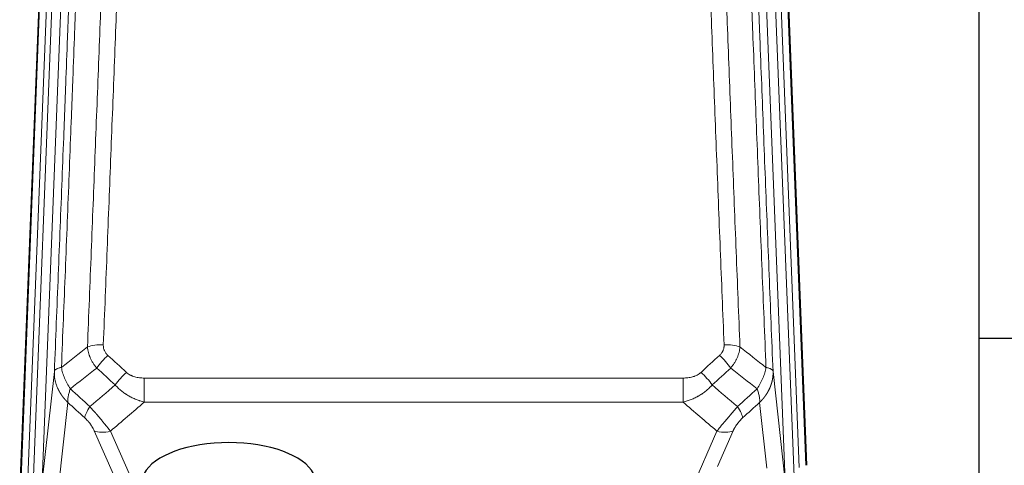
# Model space of a CAD drawing. Header units: inches. Extents: x 0 to 23760, y -13 to 16800.
# Tile 79 of 256: x 5778 to 6204, y 8059 to 8252. Entities that reach past the tile are written whole.
import ezdxf

# ---------------------------------------------------------------- set-up
doc = ezdxf.new("R2010")
doc.units = ezdxf.units.IN
doc.layers.add('1', color=7, linetype='Continuous', true_color=0xffffff)

msp = doc.modelspace()

# ---------------------------------------------------------------- linework, layer by layer
at = {"layer": '1', "color": 110, "linetype": 'Continuous', "lineweight": 13}
for p, q in [((5778.372, 8048.828), (5791.483, 8381.85)), ((5794.477, 8383.07), (5781.366, 8050.048)), ((5783.758, 8050.884), (5796.824, 8382.777)), ((5800.816, 8384.404), (5787.75, 8052.51)), ((6109.277, 8052.51), (6096.211, 8384.404)), ((6113.123, 8054.597), (6100.203, 8382.777)), ((6115.328, 8058.493), (6102.55, 8383.07)), ((6105.544, 8381.85), (6118.239, 8059.386)), ((5787.75, 8052.51), (5792.998, 8099.916)), ((5831.927, 8097.116), (5831.927, 8086.685)), ((5831.927, 8097.116), (6065.1, 8097.116)), ((6065.1, 8097.116), (6065.1, 8086.685)), ((6104.029, 8099.916), (6109.277, 8052.51)), ((5798.812, 8086.565), (5793.588, 8039.365)), ((6065.1, 8086.685), (5831.927, 8086.685)), ((6101.362, 8058.131), (6098.215, 8086.565)), ((5818.551, 8055.383), (5810.239, 8074.315)), ((5817.301, 8074.165), (5825.358, 8055.813)), ((6064.571, 8039.645), (6079.727, 8074.165)), ((6086.788, 8074.315), (6080.013, 8058.884))]:
    msp.add_line(p, q, dxfattribs=at)
at = {"layer": '1', "color": 2, "linetype": 'Continuous', "lineweight": 25}
for p, q in [((5777.992, 8045.39), (5791.109, 8378.592)), ((6105.918, 8378.592), (6118.485, 8059.38)), ((6193.174, 8040.92), (6193.174, 8266.302)), ((6265.103, 8114.254), (6193.138, 8114.254))]:
    msp.add_line(p, q, dxfattribs=at)
at = {"layer": '1', "color": 110, "linetype": 'Continuous', "lineweight": 13}
for centre, major_axis, ratio, start_param, end_param in [((5814.188, 8107.207), (9.992, -0.404), 0.431453, 1.5882535, 2.3480729), ((6082.839, 8107.207), (9.992, 0.404), 0.431453, 0.7935197, 1.5533391), ((5816.16, 8102.614), (-6.729, -7.397), 0.3051216, 4.388767, 5.1358022), ((6080.867, 8102.614), (-6.729, 7.397), 0.3051216, 4.2889758, 5.0360109), ((5824.169, 8095.322), (6.736, 7.391), 0.3030979, 1.2497453, 1.9956357), ((6072.858, 8095.322), (-6.736, 7.391), 0.3030979, 4.2875497, 5.03344), ((5813.213, 8085.935), (6.719, 7.407), 0.3029797, 1.994528, 2.7400357), ((6083.814, 8085.935), (-6.719, 7.407), 0.3029797, 3.5431496, 4.2886573), ((5817.301, 8080.336), (9.156, 4.02), 0.5833249, 3.617995, 4.4616661), ((6079.727, 8080.336), (9.156, -4.02), 0.5833249, 4.9631119, 5.806783)]:
    msp.add_ellipse(centre, major_axis=major_axis, ratio=ratio, start_param=start_param, end_param=end_param, dxfattribs=at)
at = {"layer": '1', "color": 2, "linetype": 'Continuous', "lineweight": 25}
msp.add_ellipse((5868.514, 8051.842), major_axis=(-37.64, 0), ratio=0.4617486, start_param=3.372107, end_param=6.0525728, dxfattribs=at)
at = {"layer": '1', "color": 110, "linetype": 'Continuous', "lineweight": 13}
for points, knots in [([(5807.305, 8110.564), (5807.863, 8124.377), (5808.965, 8151.872), (5810.575, 8192.724), (5811.618, 8219.698), (5812.39, 8239.831), (5812.773, 8249.873), (5813.152, 8259.878), (5813.404, 8266.54), (5813.529, 8269.867), (5814.153, 8286.481), (5814.645, 8299.702), (5815.372, 8319.426), (5815.612, 8325.982), (5816.088, 8339.056), (5816.324, 8345.574), (5817.027, 8365.072), (5817.949, 8390.919), (5818.841, 8416.464), (5819.279, 8429.162)], [0, 0, 0, 0, 0.125, 0.25, 0.375, 0.375, 0.4375, 0.46875, 0.46875, 0.5, 0.5, 0.625, 0.625, 0.6875, 0.6875, 0.75, 0.75, 0.875, 1, 1, 1, 1]), ([(5826.147, 8430.528), (5825.709, 8417.814), (5824.819, 8392.236), (5823.898, 8366.357), (5823.196, 8346.834), (5822.96, 8340.307), (5822.484, 8327.217), (5822.244, 8320.652), (5821.519, 8300.903), (5821.028, 8287.666), (5820.404, 8271.031), (5820.279, 8267.699), (5820.028, 8261.029), (5819.649, 8251.011), (5819.267, 8240.956), (5818.496, 8220.798), (5817.454, 8193.789), (5815.846, 8152.886), (5814.746, 8125.355), (5814.188, 8111.525)], [0, 0, 0, 0, 0.125, 0.25, 0.25, 0.3125, 0.3125, 0.375, 0.375, 0.5, 0.5, 0.53125, 0.53125, 0.5625, 0.625, 0.625, 0.75, 0.875, 1, 1, 1, 1]), ([(6082.839, 8111.525), (6082.282, 8125.355), (6081.181, 8152.886), (6079.573, 8193.789), (6078.531, 8220.798), (6077.76, 8240.956), (6077.378, 8251.011), (6076.999, 8261.029), (6076.748, 8267.699), (6076.623, 8271.031), (6075.999, 8287.666), (6075.508, 8300.903), (6074.783, 8320.652), (6074.543, 8327.217), (6074.067, 8340.307), (6073.831, 8346.834), (6073.129, 8366.357), (6072.208, 8392.236), (6071.318, 8417.814), (6070.88, 8430.528)], [0, 0, 0, 0, 0.125, 0.25, 0.375, 0.375, 0.4375, 0.46875, 0.46875, 0.5, 0.5, 0.625, 0.625, 0.6875, 0.6875, 0.75, 0.75, 0.875, 1, 1, 1, 1]), ([(6077.748, 8429.162), (6078.186, 8416.464), (6079.078, 8390.919), (6080, 8365.072), (6080.703, 8345.574), (6080.939, 8339.056), (6081.415, 8325.982), (6081.656, 8319.426), (6082.382, 8299.702), (6082.874, 8286.481), (6083.498, 8269.867), (6083.623, 8266.54), (6083.875, 8259.878), (6084.254, 8249.873), (6084.637, 8239.831), (6085.409, 8219.698), (6086.452, 8192.724), (6088.062, 8151.872), (6089.164, 8124.377), (6089.722, 8110.564)], [0, 0, 0, 0, 0.125, 0.25, 0.25, 0.3125, 0.3125, 0.375, 0.375, 0.5, 0.5, 0.53125, 0.53125, 0.5625, 0.625, 0.625, 0.75, 0.875, 1, 1, 1, 1]), ([(5808.282, 8425.593), (5808.226, 8423.981), (5808.171, 8422.368), (5808.058, 8419.139), (5807.89, 8414.292), (5807.494, 8402.956), (5807.151, 8393.197), (5806.458, 8373.62), (5805.517, 8347.365), (5804.059, 8307.52), (5803.055, 8280.649), (5802.481, 8265.447), (5802.417, 8263.757), (5802.289, 8260.374), (5802.096, 8255.297), (5801.645, 8243.427), (5801.253, 8233.212), (5800.925, 8224.678), (5800.859, 8222.97), (5800.727, 8219.552), (5800.529, 8214.421), (5800.064, 8202.429), (5799.661, 8192.113), (5798.849, 8171.431), (5797.752, 8143.723), (5796.624, 8115.75), (5796.053, 8101.697)], [0, 0, 0, 0, 0.015625, 0.015625, 0.03125, 0.0625, 0.125, 0.125, 0.25, 0.375, 0.5, 0.5, 0.515625, 0.515625, 0.53125, 0.5625, 0.625, 0.625, 0.640625, 0.640625, 0.65625, 0.6875, 0.75, 0.75, 0.875, 1, 1, 1, 1]), ([(6100.974, 8101.697), (6100.403, 8115.75), (6099.275, 8143.721), (6097.63, 8185.272), (6096.563, 8212.703), (6095.775, 8233.176), (6095.384, 8243.387), (6094.932, 8255.256), (6094.74, 8260.333), (6094.612, 8263.715), (6094.548, 8265.406), (6094.229, 8273.851), (6093.849, 8283.958), (6093.412, 8295.702), (6093.225, 8300.725), (6093.101, 8304.071), (6093.039, 8305.743), (6092.483, 8320.779), (6091.51, 8347.354), (6090.099, 8386.747), (6089.191, 8412.697), (6088.745, 8425.593)], [0, 0, 0, 0, 0.125, 0.25, 0.375, 0.375, 0.4375, 0.46875, 0.484375, 0.484375, 0.5, 0.5, 0.5625, 0.59375, 0.609375, 0.609375, 0.625, 0.625, 0.75, 0.875, 1, 1, 1, 1]), ([(5792.998, 8099.916), (5793.567, 8113.916), (5794.692, 8141.784), (5795.786, 8169.387), (5796.595, 8189.991), (5796.997, 8200.269), (5797.461, 8212.215), (5797.659, 8217.326), (5797.79, 8220.731), (5797.856, 8222.433), (5798.184, 8230.935), (5798.574, 8241.111), (5799.024, 8252.936), (5799.216, 8257.995), (5799.344, 8261.365), (5799.407, 8263.048), (5799.98, 8278.192), (5800.981, 8304.961), (5802.436, 8344.654), (5803.842, 8383.888), (5804.748, 8409.737), (5805.193, 8422.585)], [0, 0, 0, 0, 0.125, 0.25, 0.25, 0.3125, 0.34375, 0.359375, 0.359375, 0.375, 0.375, 0.4375, 0.46875, 0.484375, 0.484375, 0.5, 0.5, 0.625, 0.75, 0.875, 1, 1, 1, 1]), ([(6091.834, 8422.585), (6092.279, 8409.737), (6093.185, 8383.886), (6094.592, 8344.642), (6095.562, 8318.169), (6096.116, 8303.189), (6096.178, 8301.524), (6096.302, 8298.19), (6096.488, 8293.187), (6096.925, 8281.488), (6097.303, 8271.419), (6097.621, 8263.006), (6097.685, 8261.322), (6097.813, 8257.952), (6098.004, 8252.894), (6098.455, 8241.07), (6098.845, 8230.898), (6099.631, 8210.503), (6100.694, 8183.175), (6102.335, 8141.781), (6103.46, 8113.916), (6104.029, 8099.916)], [0, 0, 0, 0, 0.125, 0.25, 0.375, 0.375, 0.390625, 0.390625, 0.40625, 0.4375, 0.5, 0.5, 0.515625, 0.515625, 0.53125, 0.5625, 0.625, 0.625, 0.75, 0.875, 1, 1, 1, 1]), ([(5811.338, 8101.447), (5811.047, 8101.791), (5810.77, 8102.142), (5810.441, 8102.589), (5810.377, 8102.679), (5810.248, 8102.86), (5810.185, 8102.951), (5809.999, 8103.224), (5809.878, 8103.408), (5809.529, 8103.961), (5809.094, 8104.707), (5808.721, 8105.471), (5808.466, 8106.05), (5808.384, 8106.244), (5808.268, 8106.536), (5808.23, 8106.634), (5808.157, 8106.83), (5808.121, 8106.929), (5807.949, 8107.419), (5807.828, 8107.812), (5807.621, 8108.597), (5807.448, 8109.383), (5807.341, 8110.17), (5807.305, 8110.564)], [0, 0, 0, 0, 0.125, 0.125, 0.15625, 0.15625, 0.1875, 0.1875, 0.25, 0.25, 0.375, 0.5, 0.5, 0.5625, 0.5625, 0.59375, 0.59375, 0.625, 0.625, 0.75, 0.75, 0.875, 1, 1, 1, 1]), ([(5816.16, 8106.913), (5815.994, 8107.065), (5815.836, 8107.224), (5815.65, 8107.431), (5815.613, 8107.473), (5815.541, 8107.558), (5815.505, 8107.6), (5815.401, 8107.73), (5815.334, 8107.817), (5815.142, 8108.084), (5814.907, 8108.449), (5814.717, 8108.834), (5814.591, 8109.13), (5814.551, 8109.23), (5814.497, 8109.382), (5814.479, 8109.433), (5814.446, 8109.536), (5814.43, 8109.587), (5814.354, 8109.844), (5814.306, 8110.051), (5814.233, 8110.468), (5814.209, 8110.678), (5814.182, 8111.099), (5814.18, 8111.312), (5814.188, 8111.525)], [0, 0, 0, 0, 0.125, 0.125, 0.15625, 0.15625, 0.1875, 0.1875, 0.25, 0.25, 0.375, 0.5, 0.5, 0.5625, 0.5625, 0.59375, 0.59375, 0.625, 0.625, 0.75, 0.75, 0.875, 0.875, 1, 1, 1, 1]), ([(6082.839, 8111.525), (6082.848, 8111.311), (6082.845, 8111.098), (6082.828, 8110.832), (6082.824, 8110.779), (6082.814, 8110.673), (6082.809, 8110.619), (6082.79, 8110.46), (6082.774, 8110.355), (6082.719, 8110.041), (6082.67, 8109.835), (6082.55, 8109.428), (6082.478, 8109.227), (6082.352, 8108.931), (6082.307, 8108.832), (6082.234, 8108.687), (6082.209, 8108.638), (6082.158, 8108.542), (6082.132, 8108.494), (6081.997, 8108.257), (6081.879, 8108.074), (6081.623, 8107.721), (6081.485, 8107.551), (6081.19, 8107.223), (6081.033, 8107.065), (6080.867, 8106.913)], [0, 0, 0, 0, 0.125, 0.125, 0.15625, 0.15625, 0.1875, 0.1875, 0.25, 0.25, 0.375, 0.375, 0.5, 0.5, 0.5625, 0.5625, 0.59375, 0.59375, 0.625, 0.625, 0.75, 0.75, 0.875, 0.875, 1, 1, 1, 1]), ([(6089.722, 8110.564), (6089.686, 8110.17), (6089.633, 8109.776), (6089.544, 8109.281), (6089.526, 8109.182), (6089.486, 8108.984), (6089.465, 8108.885), (6089.4, 8108.588), (6089.352, 8108.391), (6089.195, 8107.8), (6088.954, 8107.016), (6088.646, 8106.24), (6088.39, 8105.661), (6088.278, 8105.42), (6088.159, 8105.18), (6088.111, 8105.085), (6088.087, 8105.037), (6088.014, 8104.893), (6087.964, 8104.798), (6087.71, 8104.323), (6087.492, 8103.95), (6087.026, 8103.214), (6086.532, 8102.491), (6085.98, 8101.791), (6085.689, 8101.447)], [0, 0, 0, 0, 0.125, 0.125, 0.15625, 0.15625, 0.1875, 0.1875, 0.25, 0.25, 0.375, 0.5, 0.5, 0.5625, 0.578125, 0.578125, 0.59375, 0.59375, 0.625, 0.625, 0.75, 0.75, 0.875, 1, 1, 1, 1]), ([(5796.053, 8101.697), (5795.827, 8101.66), (5795.61, 8101.618), (5795.2, 8101.523), (5795.006, 8101.47), (5794.642, 8101.353), (5794.472, 8101.29), (5794.158, 8101.154), (5794.013, 8101.082), (5793.752, 8100.928), (5793.635, 8100.847), (5793.429, 8100.678), (5793.34, 8100.59), (5793.117, 8100.316), (5793.027, 8100.12), (5792.998, 8099.916)], [0, 0, 0, 0, 0.125, 0.125, 0.25, 0.25, 0.375, 0.375, 0.5, 0.5, 0.625, 0.625, 0.75, 0.75, 1, 1, 1, 1]), ([(5799.918, 8092.451), (5799.415, 8093.2), (5798.953, 8093.966), (5798.327, 8095.128), (5798.129, 8095.517), (5797.757, 8096.298), (5797.582, 8096.69), (5797.095, 8097.863), (5796.817, 8098.645), (5796.36, 8100.19), (5796.182, 8100.952), (5796.053, 8101.697)], [0, 0, 0, 0, 0.25, 0.25, 0.375, 0.375, 0.5, 0.5, 0.75, 0.75, 1, 1, 1, 1]), ([(6100.974, 8101.697), (6100.845, 8100.952), (6100.667, 8100.19), (6100.21, 8098.645), (6099.933, 8097.863), (6099.445, 8096.69), (6099.27, 8096.298), (6098.898, 8095.517), (6098.7, 8095.128), (6098.074, 8093.966), (6097.612, 8093.2), (6097.109, 8092.451)], [0, 0, 0, 0, 0.25, 0.25, 0.5, 0.5, 0.625, 0.625, 0.75, 0.75, 1, 1, 1, 1]), ([(6104.029, 8099.916), (6104, 8100.12), (6103.91, 8100.316), (6103.687, 8100.59), (6103.598, 8100.678), (6103.392, 8100.847), (6103.275, 8100.928), (6103.014, 8101.082), (6102.869, 8101.154), (6102.555, 8101.29), (6102.385, 8101.353), (6102.021, 8101.47), (6101.827, 8101.523), (6101.417, 8101.618), (6101.2, 8101.66), (6100.974, 8101.697)], [0, 0, 0, 0, 0.25, 0.25, 0.375, 0.375, 0.5, 0.5, 0.625, 0.625, 0.75, 0.75, 0.875, 0.875, 1, 1, 1, 1]), ([(5798.812, 8086.565), (5798.795, 8086.582), (5798.761, 8086.615), (5798.71, 8086.666), (5798.658, 8086.716), (5798.607, 8086.767), (5798.556, 8086.818), (5798.506, 8086.869), (5798.455, 8086.921), (5798.405, 8086.972), (5798.354, 8087.024), (5798.304, 8087.076), (5798.254, 8087.128), (5798.204, 8087.18), (5798.155, 8087.232), (5798.105, 8087.285), (5798.056, 8087.338), (5798.007, 8087.391), (5797.958, 8087.444), (5797.909, 8087.497), (5797.861, 8087.55), (5797.812, 8087.604), (5797.764, 8087.658), (5797.716, 8087.712), (5797.668, 8087.766), (5797.62, 8087.82), (5797.573, 8087.874), (5797.525, 8087.929), (5797.478, 8087.984), (5797.431, 8088.039), (5797.384, 8088.094), (5797.337, 8088.149), (5797.291, 8088.204), (5797.245, 8088.26), (5797.199, 8088.316), (5797.153, 8088.372), (5797.107, 8088.428), (5797.061, 8088.484), (5797.016, 8088.54), (5796.971, 8088.597), (5796.926, 8088.654), (5796.881, 8088.711), (5796.837, 8088.768), (5796.792, 8088.825), (5796.748, 8088.882), (5796.704, 8088.94), (5796.66, 8088.997), (5796.617, 8089.055), (5796.573, 8089.113), (5796.53, 8089.171), (5796.487, 8089.23), (5796.445, 8089.288), (5796.402, 8089.347), (5796.36, 8089.406), (5796.318, 8089.465), (5796.276, 8089.524), (5796.234, 8089.583), (5796.192, 8089.642), (5796.151, 8089.702), (5796.11, 8089.762), (5796.069, 8089.821), (5796.029, 8089.881), (5795.988, 8089.942), (5795.948, 8090.002), (5795.908, 8090.062), (5795.868, 8090.123), (5795.829, 8090.184), (5795.789, 8090.245), (5795.75, 8090.306), (5795.712, 8090.367), (5795.673, 8090.428), (5795.635, 8090.49), (5795.596, 8090.551), (5795.558, 8090.613), (5795.521, 8090.675), (5795.483, 8090.737), (5795.446, 8090.799), (5795.409, 8090.862), (5795.372, 8090.924), (5795.336, 8090.987), (5795.299, 8091.049), (5795.263, 8091.112), (5795.228, 8091.175), (5795.192, 8091.238), (5795.157, 8091.302), (5795.122, 8091.365), (5795.087, 8091.429), (5795.052, 8091.492), (5795.018, 8091.556), (5794.984, 8091.62), (5794.95, 8091.684), (5794.916, 8091.749), (5794.883, 8091.813), (5794.85, 8091.877), (5794.817, 8091.942), (5794.785, 8092.007), (5794.752, 8092.072), (5794.72, 8092.137), (5794.689, 8092.202), (5794.657, 8092.267), (5794.626, 8092.332), (5794.595, 8092.398), (5794.564, 8092.464), (5794.533, 8092.529), (5794.503, 8092.595), (5794.473, 8092.661), (5794.444, 8092.727), (5794.414, 8092.794), (5794.216, 8093.244), (5793.882, 8094.094), (5793.494, 8095.363), (5793.208, 8096.662), (5793.03, 8097.984), (5792.987, 8098.91), (5792.987, 8099.435), (5792.988, 8099.555), (5792.99, 8099.675), (5792.993, 8099.796), (5792.996, 8099.876), (5792.998, 8099.916)], [0, 0, 0, 0, 0.0045083, 0.0090195, 0.0135338, 0.0180512, 0.0225715, 0.0270949, 0.0316214, 0.0361509, 0.0406834, 0.0452189, 0.0497575, 0.0542992, 0.0588439, 0.0633916, 0.0679424, 0.0724963, 0.0770532, 0.0816132, 0.0861762, 0.0907423, 0.0953114, 0.0998837, 0.104459, 0.1090373, 0.1136188, 0.1182033, 0.1227909, 0.1273815, 0.1319753, 0.1365721, 0.141172, 0.145775, 0.1503811, 0.1549903, 0.1596025, 0.1642179, 0.1688364, 0.1734579, 0.1780826, 0.1827103, 0.1873412, 0.1919752, 0.1966123, 0.2012524, 0.2058957, 0.2105422, 0.2151917, 0.2198443, 0.2245001, 0.229159, 0.233821, 0.2384861, 0.2431544, 0.2478258, 0.2525003, 0.2571779, 0.2618587, 0.2665427, 0.2712297, 0.2759199, 0.2806133, 0.2853097, 0.2900094, 0.2947122, 0.2994181, 0.3041272, 0.3088394, 0.3135548, 0.3182733, 0.322995, 0.3277199, 0.3324479, 0.3371791, 0.3419135, 0.346651, 0.3513917, 0.3561355, 0.3608826, 0.3656328, 0.3703861, 0.3751427, 0.3799024, 0.3846654, 0.3894315, 0.3942008, 0.3989732, 0.4037489, 0.4085278, 0.4133098, 0.4180951, 0.4228835, 0.4276751, 0.43247, 0.437268, 0.4420692, 0.4468737, 0.4516813, 0.4564922, 0.4613063, 0.4661235, 0.470944, 0.4757677, 0.4805947, 0.4854248, 0.4902582, 0.4950947, 0.4999345, 0.5888915, 0.6791125, 0.7706071, 0.8633844, 0.9574535, 0.965938, 0.9744348, 0.9829441, 0.9914659, 1, 1, 1, 1]), ([(5831.927, 8097.116), (5831.574, 8097.116), (5831.22, 8097.126), (5830.779, 8097.153), (5830.691, 8097.159), (5830.515, 8097.173), (5830.427, 8097.18), (5830.164, 8097.205), (5829.989, 8097.225), (5829.467, 8097.292), (5829.122, 8097.348), (5828.439, 8097.487), (5828.102, 8097.57), (5827.434, 8097.764), (5827.104, 8097.876), (5826.738, 8098.021), (5826.698, 8098.037), (5826.617, 8098.07), (5826.497, 8098.12), (5826.219, 8098.243), (5825.987, 8098.356), (5825.533, 8098.594), (5825.242, 8098.769), (5824.685, 8099.153), (5824.419, 8099.362), (5824.169, 8099.591)], [0, 0, 0, 0, 0.125, 0.125, 0.15625, 0.15625, 0.1875, 0.1875, 0.25, 0.25, 0.375, 0.375, 0.5, 0.5, 0.625, 0.625, 0.640625, 0.640625, 0.65625, 0.6875, 0.75, 0.75, 0.875, 0.875, 1, 1, 1, 1]), ([(6072.858, 8099.591), (6072.733, 8099.477), (6072.603, 8099.366), (6072.401, 8099.207), (6072.333, 8099.155), (6072.195, 8099.053), (6072.126, 8099.004), (6071.773, 8098.761), (6071.479, 8098.586), (6070.869, 8098.267), (6070.553, 8098.124), (6070.145, 8097.964), (6070.063, 8097.933), (6069.898, 8097.873), (6069.816, 8097.844), (6069.568, 8097.76), (6069.401, 8097.708), (6068.9, 8097.563), (6068.563, 8097.482), (6067.883, 8097.344), (6067.541, 8097.289), (6066.851, 8097.201), (6066.504, 8097.169), (6065.805, 8097.126), (6065.453, 8097.116), (6065.1, 8097.116)], [0, 0, 0, 0, 0.0625, 0.0625, 0.09375, 0.09375, 0.125, 0.125, 0.25, 0.25, 0.375, 0.375, 0.40625, 0.40625, 0.4375, 0.4375, 0.5, 0.5, 0.625, 0.625, 0.75, 0.75, 0.875, 0.875, 1, 1, 1, 1]), ([(6104.029, 8099.916), (6104.03, 8099.896), (6104.032, 8099.857), (6104.033, 8099.797), (6104.035, 8099.737), (6104.036, 8099.678), (6104.038, 8099.618), (6104.039, 8099.558), (6104.039, 8099.498), (6104.04, 8099.439), (6104.04, 8099.379), (6104.04, 8099.32), (6104.04, 8099.26), (6104.039, 8099.2), (6104.038, 8099.141), (6104.037, 8099.081), (6104.036, 8099.022), (6104.035, 8098.962), (6104.033, 8098.902), (6104.031, 8098.843), (6104.029, 8098.783), (6104.027, 8098.724), (6104.024, 8098.664), (6104.021, 8098.605), (6104.018, 8098.546), (6104.015, 8098.486), (6104.011, 8098.427), (6104.007, 8098.368), (6104.003, 8098.308), (6103.999, 8098.249), (6103.995, 8098.19), (6103.99, 8098.13), (6103.985, 8098.071), (6103.98, 8098.012), (6103.975, 8097.953), (6103.969, 8097.894), (6103.963, 8097.835), (6103.957, 8097.776), (6103.951, 8097.717), (6103.945, 8097.658), (6103.938, 8097.599), (6103.931, 8097.54), (6103.924, 8097.481), (6103.916, 8097.422), (6103.909, 8097.363), (6103.901, 8097.304), (6103.893, 8097.246), (6103.885, 8097.187), (6103.876, 8097.128), (6103.867, 8097.07), (6103.859, 8097.011), (6103.849, 8096.952), (6103.84, 8096.894), (6103.831, 8096.835), (6103.821, 8096.777), (6103.811, 8096.718), (6103.8, 8096.66), (6103.79, 8096.602), (6103.779, 8096.544), (6103.769, 8096.485), (6103.757, 8096.427), (6103.746, 8096.369), (6103.735, 8096.311), (6103.723, 8096.253), (6103.711, 8096.195), (6103.699, 8096.137), (6103.686, 8096.079), (6103.674, 8096.021), (6103.661, 8095.963), (6103.648, 8095.906), (6103.635, 8095.848), (6103.622, 8095.79), (6103.608, 8095.733), (6103.594, 8095.675), (6103.58, 8095.618), (6103.566, 8095.56), (6103.551, 8095.503), (6103.537, 8095.446), (6103.522, 8095.388), (6103.507, 8095.331), (6103.492, 8095.274), (6103.476, 8095.217), (6103.46, 8095.16), (6103.445, 8095.103), (6103.429, 8095.046), (6103.412, 8094.989), (6103.396, 8094.933), (6103.379, 8094.876), (6103.362, 8094.819), (6103.345, 8094.763), (6103.328, 8094.706), (6103.31, 8094.65), (6103.293, 8094.593), (6103.275, 8094.537), (6103.257, 8094.481), (6103.239, 8094.424), (6103.22, 8094.368), (6103.202, 8094.312), (6103.183, 8094.256), (6103.164, 8094.2), (6103.144, 8094.144), (6103.125, 8094.088), (6103.105, 8094.033), (6103.086, 8093.977), (6103.066, 8093.921), (6103.045, 8093.866), (6103.025, 8093.81), (6103.005, 8093.755), (6102.984, 8093.7), (6102.963, 8093.644), (6102.942, 8093.589), (6102.92, 8093.534), (6102.899, 8093.479), (6102.877, 8093.424), (6102.855, 8093.369), (6102.833, 8093.315), (6102.811, 8093.26), (6102.789, 8093.205), (6102.766, 8093.151), (6102.743, 8093.096), (6102.72, 8093.042), (6102.697, 8092.987), (6102.674, 8092.933), (6102.651, 8092.879), (6102.627, 8092.825), (6102.603, 8092.771), (6102.579, 8092.717), (6102.555, 8092.663), (6102.53, 8092.609), (6102.506, 8092.555), (6102.481, 8092.502), (6102.456, 8092.448), (6102.431, 8092.395), (6102.406, 8092.342), (6102.38, 8092.288), (6102.355, 8092.235), (6102.329, 8092.182), (6102.303, 8092.129), (6102.277, 8092.076), (6102.251, 8092.023), (6102.224, 8091.97), (6102.198, 8091.918), (6102.171, 8091.865), (6102.144, 8091.813), (6102.117, 8091.76), (6102.089, 8091.708), (6102.062, 8091.656), (6102.034, 8091.603), (6102.007, 8091.551), (6101.979, 8091.499), (6101.951, 8091.447), (6101.922, 8091.396), (6101.894, 8091.344), (6101.865, 8091.292), (6101.836, 8091.241), (6101.808, 8091.189), (6101.778, 8091.138), (6101.749, 8091.087), (6101.72, 8091.036), (6101.69, 8090.985), (6101.661, 8090.934), (6101.631, 8090.883), (6101.601, 8090.832), (6101.571, 8090.781), (6101.54, 8090.731), (6101.51, 8090.68), (6101.479, 8090.63), (6101.448, 8090.58), (6101.417, 8090.529), (6101.386, 8090.479), (6101.355, 8090.429), (6101.324, 8090.379), (6101.292, 8090.33), (6101.26, 8090.28), (6101.229, 8090.23), (6101.197, 8090.181), (6101.164, 8090.131), (6101.132, 8090.082), (6101.1, 8090.033), (6101.067, 8089.984), (6101.034, 8089.935), (6101.002, 8089.886), (6100.969, 8089.837), (6100.935, 8089.788), (6100.902, 8089.74), (6100.869, 8089.691), (6100.835, 8089.643), (6100.801, 8089.594), (6100.768, 8089.546), (6100.734, 8089.498), (6100.699, 8089.45), (6100.665, 8089.402), (6100.631, 8089.355), (6100.596, 8089.307), (6100.562, 8089.259), (6100.527, 8089.212), (6100.492, 8089.164), (6100.457, 8089.117), (6100.422, 8089.07), (6100.386, 8089.023), (6100.351, 8088.976), (6100.315, 8088.929), (6100.279, 8088.883), (6100.243, 8088.836), (6100.207, 8088.789), (6100.171, 8088.743), (6100.135, 8088.697), (6100.099, 8088.651), (6100.062, 8088.604), (6100.026, 8088.558), (6099.989, 8088.513), (6099.952, 8088.467), (6099.915, 8088.421), (6099.878, 8088.376), (6099.841, 8088.33), (6099.803, 8088.285), (6099.766, 8088.24), (6099.728, 8088.195), (6099.69, 8088.15), (6099.652, 8088.105), (6099.614, 8088.06), (6099.576, 8088.015), (6099.538, 8087.971), (6099.5, 8087.926), (6099.461, 8087.882), (6099.423, 8087.838), (6099.384, 8087.794), (6099.345, 8087.75), (6099.306, 8087.706), (6099.267, 8087.662), (6099.228, 8087.619), (6099.189, 8087.575), (6099.15, 8087.532), (6099.11, 8087.488), (6099.07, 8087.445), (6099.031, 8087.402), (6098.991, 8087.359), (6098.951, 8087.316), (6098.911, 8087.274), (6098.871, 8087.231), (6098.831, 8087.188), (6098.79, 8087.146), (6098.75, 8087.104), (6098.709, 8087.062), (6098.669, 8087.02), (6098.628, 8086.978), (6098.587, 8086.936), (6098.546, 8086.894), (6098.505, 8086.853), (6098.464, 8086.811), (6098.422, 8086.77), (6098.381, 8086.729), (6098.34, 8086.687), (6098.298, 8086.646), (6098.256, 8086.606), (6098.229, 8086.578), (6098.215, 8086.565)], [0, 0, 0, 0, 0.0042303, 0.0084583, 0.0126838, 0.016907, 0.0211277, 0.0253461, 0.0295621, 0.0337757, 0.037987, 0.0421959, 0.0464023, 0.0506064, 0.0548082, 0.0590075, 0.0632045, 0.0673991, 0.0715913, 0.0757811, 0.0799686, 0.0841537, 0.0883364, 0.0925167, 0.0966947, 0.1008703, 0.1050435, 0.1092144, 0.1133829, 0.117549, 0.1217128, 0.1258741, 0.1300332, 0.1341898, 0.1383441, 0.1424961, 0.1466456, 0.1507929, 0.1549377, 0.1590802, 0.1632203, 0.1673581, 0.1714935, 0.1756266, 0.1797573, 0.1838856, 0.1880116, 0.1921352, 0.1962565, 0.2003755, 0.204492, 0.2086063, 0.2127182, 0.2168277, 0.2209349, 0.2250397, 0.2291422, 0.2332423, 0.2373401, 0.2414356, 0.2455287, 0.2496195, 0.2537079, 0.257794, 0.2618777, 0.2659591, 0.2700382, 0.2741149, 0.2781893, 0.2822614, 0.2863311, 0.2903985, 0.2944635, 0.2985262, 0.3025866, 0.3066447, 0.3107004, 0.3147538, 0.3188048, 0.3228536, 0.3269, 0.3309441, 0.3349858, 0.3390253, 0.3430624, 0.3470972, 0.3511296, 0.3551598, 0.3591876, 0.3632131, 0.3672363, 0.3712571, 0.3752757, 0.3792919, 0.3833058, 0.3873174, 0.3913267, 0.3953337, 0.3993384, 0.4033407, 0.4073408, 0.4113385, 0.4153339, 0.419327, 0.4233179, 0.4273064, 0.4312926, 0.4352765, 0.4392581, 0.4432373, 0.4472143, 0.451189, 0.4551614, 0.4591315, 0.4630993, 0.4670648, 0.471028, 0.4749889, 0.4789475, 0.4829038, 0.4868578, 0.4908095, 0.494759, 0.4987061, 0.502651, 0.5065936, 0.5105338, 0.5144718, 0.5184076, 0.522341, 0.5262721, 0.530201, 0.5341276, 0.5380519, 0.5419739, 0.5458936, 0.5498111, 0.5537262, 0.5576392, 0.5615498, 0.5654581, 0.5693642, 0.573268, 0.5771696, 0.5810688, 0.5849658, 0.5888606, 0.592753, 0.5966432, 0.6005311, 0.6044168, 0.6083002, 0.6121813, 0.6160602, 0.6199368, 0.6238111, 0.6276832, 0.6315531, 0.6354206, 0.6392859, 0.643149, 0.6470098, 0.6508684, 0.6547247, 0.6585787, 0.6624305, 0.66628, 0.6701273, 0.6739724, 0.6778152, 0.6816557, 0.685494, 0.6893301, 0.6931639, 0.6969955, 0.7008248, 0.7046519, 0.7084768, 0.7122994, 0.7161198, 0.7199379, 0.7237539, 0.7275675, 0.731379, 0.7351882, 0.7389952, 0.7427999, 0.7466024, 0.7504027, 0.7542008, 0.7579966, 0.7617902, 0.7655816, 0.7693708, 0.7731577, 0.7769424, 0.7807249, 0.7845052, 0.7882833, 0.7920591, 0.7958327, 0.7996042, 0.8033734, 0.8071403, 0.8109051, 0.8146677, 0.818428, 0.8221862, 0.8259421, 0.8296958, 0.8334474, 0.8371967, 0.8409438, 0.8446887, 0.8484314, 0.8521719, 0.8559102, 0.8596463, 0.8633802, 0.867112, 0.8708415, 0.8745688, 0.8782939, 0.8820169, 0.8857376, 0.8894562, 0.8931726, 0.8968867, 0.9005987, 0.9043086, 0.9080162, 0.9117216, 0.9154249, 0.919126, 0.9228249, 0.9265216, 0.9302161, 0.9339085, 0.9375987, 0.9412867, 0.9449725, 0.9486562, 0.9523377, 0.956017, 0.9596942, 0.9633691, 0.967042, 0.9707126, 0.9743811, 0.9780474, 0.9817116, 0.9853736, 0.9890334, 0.9926911, 0.9963466, 1, 1, 1, 1]), ([(5798.812, 8086.565), (5798.766, 8086.937), (5798.757, 8087.348), (5798.798, 8088.014), (5798.82, 8088.243), (5798.883, 8088.718), (5798.923, 8088.962), (5799.019, 8089.463), (5799.076, 8089.719), (5799.205, 8090.243), (5799.277, 8090.51), (5799.437, 8091.053), (5799.524, 8091.328), (5799.711, 8091.885), (5799.812, 8092.167), (5799.918, 8092.451)], [0, 0, 0, 0, 0.25, 0.25, 0.375, 0.375, 0.5, 0.5, 0.625, 0.625, 0.75, 0.75, 0.875, 0.875, 1, 1, 1, 1]), ([(5831.927, 8086.685), (5831.33, 8086.836), (5830.662, 8087.03), (5829.998, 8087.251), (5829.851, 8087.3), (5829.777, 8087.325), (5829.557, 8087.402), (5829.41, 8087.454), (5828.973, 8087.614), (5828.683, 8087.726), (5827.821, 8088.075), (5827.256, 8088.328), (5826.143, 8088.873), (5825.596, 8089.165), (5824.79, 8089.635), (5824.391, 8089.878), (5823.997, 8090.133), (5823.801, 8090.263), (5823.736, 8090.306), (5823.606, 8090.394), (5823.542, 8090.438), (5822.963, 8090.838), (5822.466, 8091.21), (5821.511, 8091.987), (5821.052, 8092.392), (5820.173, 8093.237), (5819.752, 8093.677), (5819.351, 8094.136)], [0, 0, 0, 0, 0.125, 0.140625, 0.140625, 0.15625, 0.15625, 0.1875, 0.1875, 0.25, 0.25, 0.375, 0.375, 0.5, 0.5, 0.5625, 0.59375, 0.59375, 0.609375, 0.609375, 0.625, 0.625, 0.75, 0.75, 0.875, 0.875, 1, 1, 1, 1]), ([(6077.676, 8094.136), (6077.476, 8093.907), (6077.27, 8093.682), (6076.953, 8093.35), (6076.846, 8093.24), (6076.629, 8093.023), (6076.52, 8092.916), (6075.967, 8092.385), (6075.506, 8091.978), (6074.549, 8091.201), (6074.053, 8090.829), (6073.411, 8090.387), (6073.282, 8090.3), (6073.086, 8090.17), (6073.02, 8090.127), (6072.889, 8090.042), (6072.823, 8090), (6072.492, 8089.79), (6072.157, 8089.587), (6071.817, 8089.391), (6071.681, 8089.313), (6071.613, 8089.275), (6071.407, 8089.16), (6071.27, 8089.085), (6070.856, 8088.865), (6070.579, 8088.723), (6069.741, 8088.314), (6069.176, 8088.062), (6068.033, 8087.6), (6067.455, 8087.39), (6066.287, 8087.008), (6065.696, 8086.836), (6065.1, 8086.685)], [0, 0, 0, 0, 0.0625, 0.0625, 0.09375, 0.09375, 0.125, 0.125, 0.25, 0.25, 0.375, 0.375, 0.40625, 0.40625, 0.421875, 0.421875, 0.4375, 0.4375, 0.5, 0.515625, 0.515625, 0.53125, 0.53125, 0.5625, 0.5625, 0.625, 0.625, 0.75, 0.75, 0.875, 0.875, 1, 1, 1, 1]), ([(6097.109, 8092.451), (6097.216, 8092.167), (6097.316, 8091.885), (6097.503, 8091.328), (6097.59, 8091.053), (6097.75, 8090.51), (6097.822, 8090.243), (6097.951, 8089.719), (6098.008, 8089.463), (6098.104, 8088.962), (6098.144, 8088.718), (6098.207, 8088.243), (6098.229, 8088.014), (6098.27, 8087.348), (6098.261, 8086.937), (6098.215, 8086.565)], [0, 0, 0, 0, 0.125, 0.125, 0.25, 0.25, 0.375, 0.375, 0.5, 0.5, 0.625, 0.625, 0.75, 0.75, 1, 1, 1, 1]), ([(5817.301, 8074.165), (5816.979, 8074.566), (5816.648, 8074.974), (5815.971, 8075.807), (5815.624, 8076.232), (5815.09, 8076.881), (5814.91, 8077.099), (5814.636, 8077.43), (5814.544, 8077.541), (5814.406, 8077.708), (5814.359, 8077.763), (5814.267, 8077.875), (5814.22, 8077.931), (5813.802, 8078.434), (5813.051, 8079.332), (5812.286, 8080.237), (5811.707, 8080.919), (5811.513, 8081.147), (5811.221, 8081.489), (5811.124, 8081.603), (5810.977, 8081.775), (5810.928, 8081.832), (5810.83, 8081.946), (5810.781, 8082.003), (5810.341, 8082.516), (5809.951, 8082.968), (5809.176, 8083.863), (5808.79, 8084.306), (5808.405, 8084.745)], [0, 0, 0, 0, 0.125, 0.125, 0.25, 0.25, 0.3125, 0.3125, 0.34375, 0.34375, 0.359375, 0.359375, 0.375, 0.375, 0.5, 0.625, 0.625, 0.6875, 0.6875, 0.71875, 0.71875, 0.734375, 0.734375, 0.75, 0.75, 0.875, 0.875, 1, 1, 1, 1]), ([(6088.622, 8084.745), (6088.238, 8084.307), (6087.468, 8083.423), (6086.692, 8082.523), (6086.108, 8081.843), (6085.913, 8081.615), (6085.669, 8081.329), (6085.62, 8081.272), (6085.523, 8081.157), (6085.377, 8080.985), (6085.231, 8080.814), (6084.747, 8080.244), (6084.363, 8079.79), (6083.604, 8078.887), (6083.229, 8078.438), (6082.764, 8077.879), (6082.671, 8077.768), (6082.487, 8077.545), (6082.212, 8077.213), (6081.942, 8076.886), (6081.407, 8076.237), (6081.06, 8075.811), (6080.55, 8075.185), (6080.382, 8074.978), (6080.134, 8074.67), (6080.051, 8074.568), (6079.888, 8074.366), (6079.807, 8074.265), (6079.727, 8074.165)], [0, 0, 0, 0, 0.125, 0.25, 0.25, 0.3125, 0.3125, 0.328125, 0.328125, 0.34375, 0.375, 0.375, 0.5, 0.5, 0.625, 0.625, 0.65625, 0.65625, 0.6875, 0.75, 0.75, 0.875, 0.875, 0.9375, 0.9375, 0.96875, 0.96875, 1, 1, 1, 1]), ([(5806.152, 8079.913), (5806.371, 8079.714), (5806.588, 8079.507), (5807.014, 8079.078), (5807.223, 8078.855), (5807.481, 8078.566), (5807.533, 8078.508), (5807.634, 8078.391), (5807.785, 8078.215), (5807.931, 8078.038), (5808.218, 8077.682), (5808.4, 8077.441), (5808.75, 8076.956), (5808.917, 8076.712), (5809.097, 8076.433), (5809.117, 8076.402), (5809.156, 8076.341), (5809.214, 8076.248), (5809.347, 8076.033), (5809.454, 8075.851), (5809.662, 8075.488), (5809.79, 8075.25), (5810.028, 8074.778), (5810.138, 8074.545), (5810.239, 8074.315)], [0, 0, 0, 0, 0.125, 0.125, 0.25, 0.25, 0.28125, 0.28125, 0.3125, 0.375, 0.375, 0.5, 0.5, 0.625, 0.625, 0.640625, 0.640625, 0.65625, 0.6875, 0.75, 0.75, 0.875, 0.875, 1, 1, 1, 1]), ([(6086.788, 8074.315), (6086.813, 8074.372), (6086.839, 8074.43), (6086.892, 8074.546), (6086.919, 8074.604), (6087.002, 8074.78), (6087.059, 8074.898), (6087.239, 8075.253), (6087.367, 8075.492), (6087.575, 8075.855), (6087.647, 8075.977), (6087.759, 8076.16), (6087.815, 8076.252), (6087.874, 8076.345), (6087.913, 8076.406), (6087.933, 8076.437), (6088.112, 8076.715), (6088.279, 8076.96), (6088.63, 8077.446), (6088.814, 8077.688), (6089.054, 8077.986), (6089.127, 8078.076), (6089.201, 8078.165), (6089.251, 8078.224), (6089.276, 8078.254), (6089.401, 8078.402), (6089.502, 8078.518), (6089.809, 8078.861), (6090.017, 8079.082), (6090.441, 8079.508), (6090.656, 8079.714), (6090.875, 8079.913)], [0, 0, 0, 0, 0.03125, 0.03125, 0.0625, 0.0625, 0.125, 0.125, 0.25, 0.25, 0.3125, 0.3125, 0.34375, 0.359375, 0.359375, 0.375, 0.375, 0.5, 0.5, 0.625, 0.625, 0.65625, 0.671875, 0.671875, 0.6875, 0.6875, 0.75, 0.75, 0.875, 0.875, 1, 1, 1, 1])]:
    msp.add_open_spline(points, degree=3, knots=knots, dxfattribs=at)
for points in [[(5796.053, 8101.697), (5799.802, 8104.657), (5803.552, 8107.613), (5807.305, 8110.564)], [(6089.722, 8110.564), (6093.475, 8107.613), (6097.225, 8104.657), (6100.974, 8101.697)], [(5816.16, 8106.913), (5818.83, 8104.474), (5821.5, 8102.034), (5824.169, 8099.591)], [(6072.858, 8099.591), (6075.527, 8102.034), (6078.197, 8104.474), (6080.867, 8106.913)], [(5811.338, 8101.447), (5807.529, 8098.453), (5803.723, 8095.454), (5799.918, 8092.451)], [(5819.351, 8094.136), (5816.68, 8096.575), (5814.009, 8099.012), (5811.338, 8101.447)], [(6085.689, 8101.447), (6083.018, 8099.012), (6080.347, 8096.575), (6077.676, 8094.136)], [(6097.109, 8092.451), (6093.304, 8095.454), (6089.498, 8098.453), (6085.689, 8101.447)], [(5799.918, 8092.451), (5802.747, 8089.885), (5805.576, 8087.316), (5808.405, 8084.745)], [(5808.405, 8084.745), (5812.056, 8087.874), (5815.705, 8091.004), (5819.351, 8094.136)], [(6077.676, 8094.136), (6081.322, 8091.004), (6084.971, 8087.874), (6088.622, 8084.745)], [(6088.622, 8084.745), (6091.451, 8087.316), (6094.28, 8089.885), (6097.109, 8092.451)], [(5806.152, 8079.913), (5803.706, 8082.132), (5801.259, 8084.349), (5798.812, 8086.565)], [(5831.927, 8086.685), (5827.055, 8082.509), (5822.18, 8078.336), (5817.301, 8074.165)], [(6079.727, 8074.165), (6074.847, 8078.336), (6069.972, 8082.509), (6065.1, 8086.685)], [(6098.215, 8086.565), (6095.768, 8084.349), (6093.321, 8082.132), (6090.875, 8079.913)]]:
    msp.add_open_spline(points, degree=3, dxfattribs=at)

doc.saveas('drawing.dxf')
